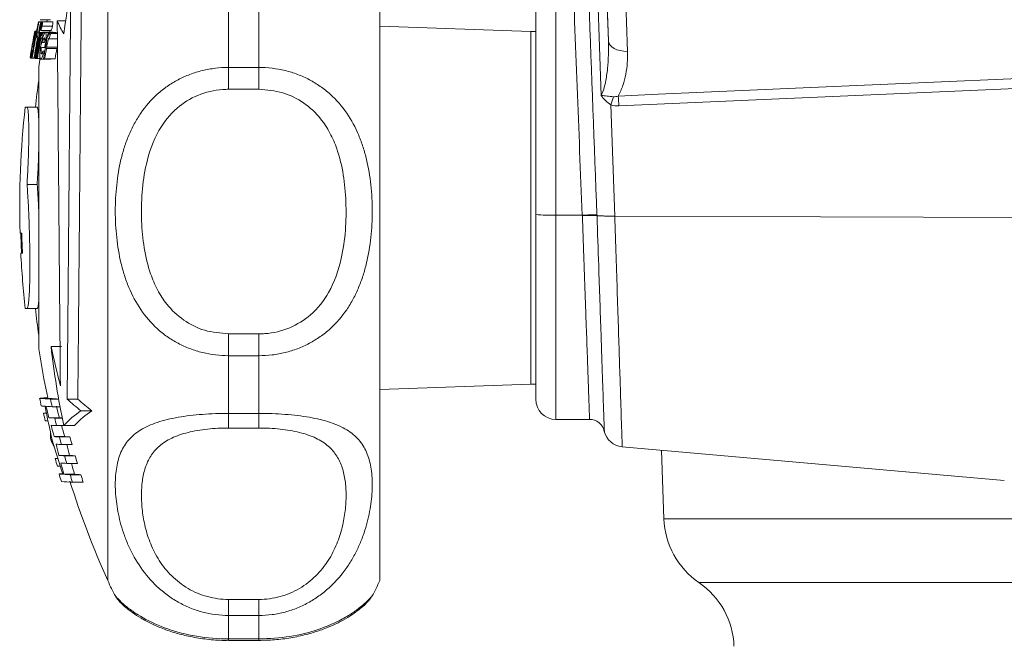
# Model space of a CAD drawing. Header units: millimetres. Extents: x 165 to 832, y 42 to 879.
# Tile 12 of 24: x 169 to 267, y 664 to 726. Entities that reach past the tile are written whole.
import ezdxf

# ---------------------------------------------------------------- set-up
doc = ezdxf.new("R2010")
doc.units = ezdxf.units.MM

msp = doc.modelspace()

# ---------------------------------------------------------------- linework, layer by layer
at = {"color": 7, "linetype": 'Continuous', "lineweight": 15}
for p, q in [((220.133, 706.572), (220.133, 774.435)), ((177.633, 706.912), (177.633, 744.235)), ((204.633, 706.912), (204.633, 744.235)), ((226.639, 718.374), (226.009, 736.392)), ((226.907, 736.312), (227.344, 723.799)), ((189.633, 726.937), (189.633, 721.167)), ((192.633, 721.167), (192.633, 726.937)), ((170.751, 725.697), (171.143, 725.697)), ((170.792, 725.691), (171.139, 725.691)), ((170.918, 725.906), (171.944, 725.906)), ((170.967, 725.672), (171.125, 725.672)), ((171.028, 725.667), (171.121, 725.667)), ((171.148, 725.703), (172.176, 725.703)), ((172.609, 725.784), (173.446, 725.784)), ((170.381, 724.754), (170.559, 724.754)), ((170.412, 724.779), (170.564, 724.779)), ((170.452, 724.726), (170.554, 724.726)), ((170.523, 724.667), (170.542, 724.667)), ((170.527, 724.803), (170.569, 724.803)), ((170.583, 724.659), (170.762, 724.659)), ((170.612, 724.656), (170.761, 724.656)), ((170.729, 724.643), (170.759, 724.643)), ((170.819, 724.635), (171.155, 724.635)), ((170.861, 724.631), (171.152, 724.631)), ((170.894, 724.629), (171.15, 724.629)), ((170.965, 724.623), (171.145, 724.623)), ((170.974, 724.85), (172, 724.85)), ((171.024, 724.619), (171.142, 724.619)), ((171.106, 725.271), (172.133, 725.271)), ((171.172, 724.654), (172.2, 724.654)), ((171.43, 724.639), (172.461, 724.639)), ((171.924, 724.613), (172.619, 724.613)), ((219.633, 724.735), (204.633, 725.259)), ((220.133, 724.735), (219.633, 724.735)), ((219.633, 724.735), (219.633, 689.735)), ((170.241, 723.745), (170.297, 723.745)), ((170.508, 724.117), (170.628, 724.117)), ((170.757, 724.093), (170.791, 724.093)), ((171.144, 723.657), (171.354, 723.657)), ((171.194, 724.589), (171.372, 724.589)), ((171.236, 723.964), (171.373, 723.964)), ((171.717, 724.578), (171.884, 724.578)), ((171.813, 724.573), (171.879, 724.573)), ((171.819, 724.018), (172.624, 724.018)), ((171.96, 724.548), (172.62, 724.548)), ((170.138, 722.878), (170.21, 722.878)), ((170.238, 723.234), (170.273, 723.234)), ((170.26, 723.352), (170.295, 723.352)), ((170.838, 723.216), (170.968, 723.216)), ((171.184, 722.79), (171.38, 722.79)), ((171.366, 723.146), (171.444, 723.146)), ((171.388, 723.265), (171.466, 723.265)), ((171.54, 723.051), (172.573, 723.051)), ((171.562, 723.175), (172.596, 723.175)), ((169.974, 722.079), (170.338, 722.079)), ((170.119, 722.102), (170.297, 722.102)), ((170.121, 722.623), (170.166, 722.623)), ((170.354, 722.077), (170.43, 722.077)), ((170.499, 722.066), (170.558, 722.066)), ((170.636, 722.056), (170.914, 722.056)), ((170.95, 721.991), (171.975, 721.991)), ((171.227, 722.535), (171.335, 722.535)), ((171.359, 722.015), (172.39, 722.015)), ((170.772, 721.235), (170.772, 693.235)), ((189.633, 721.167), (189.633, 719)), ((189.633, 721.167), (192.633, 721.167)), ((192.633, 721.167), (192.633, 719)), ((192.633, 719), (189.633, 719)), ((169.599, 717.235), (169.432, 717.235)), ((169.599, 717.235), (170.607, 717.235)), ((227.598, 717.455), (227.984, 706.409)), ((169.609, 709.542), (170.617, 709.542)), ((177.633, 670.235), (177.633, 706.912)), ((204.633, 670.235), (204.633, 706.912)), ((220.133, 688.235), (220.133, 706.572)), ((224.758, 706.502), (222.133, 706.502)), ((224.76, 706.456), (224.758, 706.502)), ((227.984, 706.409), (227.987, 706.409)), ((227.987, 706.409), (309.553, 706.16)), ((168.915, 704.735), (169.081, 704.735)), ((169.158, 702.735), (168.992, 702.735)), ((169.432, 697.235), (169.599, 697.235)), ((169.599, 697.235), (170.607, 697.235)), ((189.633, 694.726), (189.633, 692.558)), ((189.633, 694.726), (192.633, 694.726)), ((192.633, 694.726), (192.633, 692.558)), ((172, 693.486), (173.038, 693.486)), ((189.633, 692.558), (189.633, 686.83)), ((192.633, 692.558), (189.633, 692.558)), ((192.633, 686.83), (192.633, 692.558)), ((204.633, 689.211), (219.633, 689.735)), ((219.633, 689.735), (220.133, 689.735)), ((170.858, 688.327), (171.883, 688.327)), ((170.908, 688.34), (171.682, 688.34)), ((171.936, 688.248), (172.753, 688.248)), ((172.101, 687.498), (172.888, 687.498)), ((173.596, 688.256), (174.654, 688.256)), ((171.241, 686.84), (171.538, 686.84)), ((174.968, 687.095), (176.043, 687.095)), ((189.633, 686.83), (192.633, 686.83)), ((189.633, 686.83), (189.633, 685.383)), ((192.633, 686.83), (192.633, 685.383)), ((171.418, 686.09), (171.692, 686.09)), ((171.786, 686.407), (172.822, 686.407)), ((172.36, 686.373), (173.104, 686.373)), ((172.542, 685.623), (173.587, 685.623)), ((173.254, 685.634), (174.308, 685.634)), ((222.133, 686.235), (225.479, 686.235)), ((172.316, 684.527), (173.358, 684.527)), ((192.633, 685.383), (189.633, 685.383)), ((171.959, 684.223), (172.106, 684.223)), ((172.827, 684.498), (173.875, 684.498)), ((173.026, 683.748), (174.076, 683.748)), ((172.782, 682.655), (173.83, 682.655)), ((173.337, 682.623), (174.391, 682.623)), ((228.715, 683.509), (266.667, 680.189)), ((232.629, 683.166), (232.867, 676.362)), ((172.404, 682.34), (172.672, 682.34)), ((172.622, 681.59), (172.912, 681.59)), ((173.553, 681.874), (174.61, 681.874)), ((172.788, 680.827), (173.163, 680.827)), ((173.267, 680.785), (174.321, 680.785)), ((173.89, 680.749), (174.952, 680.749)), ((174.124, 679.999), (175.189, 679.999)), ((178.429, 668.676), (178.433, 668.669)), ((189.633, 668.368), (189.633, 666.777)), ((189.633, 668.368), (192.633, 668.368)), ((192.633, 668.368), (192.633, 666.777)), ((189.633, 666.777), (189.633, 664.446)), ((192.633, 666.777), (189.633, 666.777)), ((192.633, 664.446), (192.633, 666.777)), ((189.633, 664.446), (192.633, 664.446)), ((189.633, 664.298), (192.633, 664.298))]:
    msp.add_line(p, q, dxfattribs=at)
at = {"color": 8, "linetype": 'Continuous', "lineweight": 15}
for p, q in [((222.133, 763.76), (222.133, 706.502)), ((170.815, 723.091), (170.948, 723.091)), ((222.133, 706.502), (222.133, 686.235)), ((232.867, 676.362), (309.945, 676.362)), ((236.343, 670.04), (285.133, 670.04)), ((189.633, 664.446), (189.633, 664.298)), ((192.633, 664.446), (192.633, 664.298))]:
    msp.add_line(p, q, dxfattribs=at)
at = {"color": 7, "linetype": 'Continuous', "lineweight": 15, "flags": 128}
for points in [[(228.748, 736.85), (228.833, 734.414), (229.241, 722.753)], [(227.344, 723.799), (227.124, 730.095), (226.907, 736.312)], [(171.634, 725.906), (171.622, 725.847), (171.59, 725.697)], [(171.887, 724.85), (171.869, 724.764), (171.844, 724.635)], [(229.241, 722.753), (228.87, 722.775), (228.516, 722.834), (228.192, 722.93), (227.907, 723.059), (227.673, 723.216), (227.497, 723.396), (227.386, 723.592), (227.344, 723.799)], [(228.315, 718.328), (232.295, 718.502), (248.214, 719.195), (278.768, 720.525), (279.136, 720.541), (309.322, 721.855)], [(309.395, 720.879), (279.209, 719.565), (228.387, 717.353)], [(169.059, 702.735), (168.988, 704.549), (168.982, 704.735)], [(170.772, 693.235), (171.289, 690.271), (171.669, 688.399)]]:
    msp.add_lwpolyline(points, dxfattribs=at)
at = {"color": 7, "linetype": 'Continuous', "lineweight": 15}
for centre, radius, start, end in [((255.901, 712.698), 83.487, 168.9982, 171.86621), ((259.639, 707.193), 90.794, 168.24065, 168.90508), ((259.753, 707.164), 90.87, 168.23575, 168.89965), ((171.161, 728.632), 2.963, 262.03376, 262.83925), ((259.913, 707.113), 90.861, 168.21353, 168.87752), ((259.638, 707.162), 90.521, 168.20432, 168.87083), ((171.844, 735.104), 9.472, 264.68738, 265.05855), ((183.701, 730.598), 12.091, 203.46452, 210.23463), ((249.114, 709.007), 80.29, 168.73745, 169.12316), ((258.772, 707.409), 90.079, 168.9241, 169.12806), ((259.676, 707.235), 91, 168.92565, 169.12397), ((170.379, 724.712), 0.00896, 139.27343, 172.5141), ((259.568, 707.208), 90.74, 168.90671, 169.25296), ((259.716, 707.142), 90.527, 168.86241, 170.50781), ((259.668, 707.145), 90.409, 168.8534, 170.50098), ((259.927, 707.128), 91.018, 168.8973, 169.2425), ((170.862, 726.944), 2.302, 261.52134, 261.99754), ((259.647, 707.145), 90.33, 168.84604, 170.4951), ((171.915, 735.456), 10.879, 262.96984, 263.12283), ((260.327, 707.038), 91.311, 168.88332, 169.22744), ((171.524, 732.839), 8.234, 264.4618, 264.66313), ((258.721, 707.336), 89.546, 168.86387, 169.21479), ((173.068, 750.749), 26.211, 265.07774, 265.16893), ((172.057, 739.137), 14.554, 265.41892, 265.69766), ((174.566, 774.643), 50.15, 265.9496, 266.02649), ((260.175, 707.038), 90.802, 168.83894, 169.04132), ((259.684, 707.184), 90.84, 169.25097, 170.54459), ((259.657, 707.183), 90.772, 169.24576, 170.54037), ((170.419, 724.444), 0.722, 255.69703, 260.15594), ((259.645, 707.166), 90.588, 169.22508, 170.52241), ((259.708, 707.15), 90.592, 169.21854, 170.51584), ((170.769, 726.474), 2.371, 261.51897, 261.9807), ((171.638, 733.488), 9.439, 262.95114, 263.12728), ((171.387, 731.944), 7.876, 264.45173, 264.662), ((172.874, 749.128), 25.124, 265.06973, 265.16475), ((249.389, 705.17), 80.57, 166.05323, 166.44156), ((173.082, 756.206), 32.607, 266.59337, 266.96034), ((259.735, 707.088), 89.739, 168.7611, 170.42144), ((173.647, 763.05), 38.52, 267.12806, 267.27143), ((256.158, 707.787), 85.999, 168.74417, 168.95794), ((249.637, 703.573), 80.459, 164.88861, 165.27952), ((259.365, 707.287), 90.684, 169.89957, 170.56345), ((260.546, 707.082), 91.883, 169.82396, 169.90302), ((187.279, 721.605), 17.188, 175.75273, 176.60422), ((170.371, 724.138), 0.914, 255.95446, 261.62928), ((286.936, 702.165), 118.585, 169.70762, 169.76578), ((259.515, 707.162), 90.119, 169.81922, 170.48744), ((268.2, 705.809), 98.906, 169.86323, 169.93667), ((173.334, 761.755), 38.659, 266.60757, 267.08096), ((188.542, 725.554), 17.577, 189.04715, 189.88945), ((259.865, 707.06), 89.761, 169.73832, 170.40935), ((282.629, 702.578), 113.149, 169.46563, 169.52664), ((273.44, 704.903), 103.503, 169.83171, 169.9019), ((259.779, 707.075), 88.657, 169.61886, 170.29849), ((170.487, 725.007), 2.928, 261.97489, 262.78397), ((171.166, 731.4), 9.358, 264.64769, 265.02056), ((171.582, 736.389), 14.364, 265.3948, 265.67579), ((171.98, 741.791), 19.781, 265.87719, 266.10437), ((259.676, 707.235), 90, 170.45646, 171.05098), ((174.143, 780.045), 58.096, 267.14271, 267.25334), ((259.881, 707.235), 90, 171.93059, 173.62063), ((201.229, 726.106), 27.752, 341.83695, 343.5818), ((209.961, 716.475), 18.447, 2.72616, 5.76539), ((259.881, 707.235), 91, 173.69102, 181.57426), ((221.634, 720.89), 14.397, 264.01582, 271.98672), ((225.745, 689.445), 17.086, 88.42732, 93.31268), ((259.881, 707.235), 90.834, 181.57714, 182.83966), ((259.881, 707.235), 91, 182.83446, 186.30898), ((259.881, 707.235), 90, 186.37937, 188.06941), ((256.574, 702.971), 85.105, 186.39889, 191.75453), ((255.363, 711.054), 85.194, 191.89993, 194.60487), ((172.606, 704.869), 16.634, 263.97072, 267.69409), ((259.942, 707.241), 91.069, 191.98717, 192.46996), ((172.501, 672.828), 15.594, 93.05919, 95.86522), ((171.95, 695.347), 7.825, 263.18343, 265.97372), ((253.665, 703.303), 83.761, 190.84677, 193.20175), ((173.688, 719.621), 32.162, 266.08128, 267.17112), ((254.518, 708.707), 85.685, 194.30571, 195.0852), ((173.474, 703.321), 15.079, 263.94385, 267.24985), ((259.969, 707.168), 90.042, 192.12936, 192.61793), ((254.601, 708.713), 84.767, 194.46825, 195.25679), ((189.557, 705.727), 23.664, 227.58651, 231.93891), ((190.615, 705.945), 23.826, 227.94007, 232.29482), ((222.133, 688.235), 2, 180, 270), ((172.131, 679.058), 7.832, 94.38341, 96.51999), ((259.766, 707.314), 90.861, 193.02254, 193.50843), ((180.563, 678.798), 10.007, 123.99096, 136.91538), ((181.633, 678.696), 10.088, 123.64258, 136.55623), ((174.005, 719.648), 33.315, 266.18113, 267.17073), ((174.224, 719.654), 34.072, 266.24441, 267.1702), ((254.488, 708.697), 85.653, 195.60584, 196.39052), ((259.936, 707.168), 90.01, 193.35752, 193.8487), ((174.806, 716.234), 29.893, 266.19398, 266.72942), ((254.597, 708.711), 84.763, 195.7838, 196.57745), ((225.479, 684.735), 1.5, 12.63798, 90.04061), ((185.343, 685.016), 13.407, 180.21559, 183.39371), ((174.595, 720.244), 35.789, 266.34789, 267.1679), ((175.665, 721.112), 36.657, 266.39159, 267.20188), ((228.894, 685.501), 2, 192.64824, 264.81209), ((187.029, 691.396), 16.69, 205.45511, 208.08992), ((254.679, 708.137), 85.969, 196.18502, 198.54738), ((174.778, 719.294), 35.589, 266.35033, 267.17682), ((253.741, 702.653), 83.392, 193.08176, 193.87472), ((259.357, 707.02), 89.413, 194.58891, 195.08608), ((253.673, 702.619), 82.301, 193.2344, 194.0384), ((259.138, 706.961), 88.172, 194.75899, 195.26356), ((175.035, 717.289), 34.707, 266.27853, 267.19566), ((260.062, 707.217), 90.145, 195.83198, 196.32807), ((176.11, 718.136), 35.554, 266.32347, 267.22971), ((259.938, 707.182), 89.002, 196.01756, 196.52051), ((173.268, 674.715), 7.673, 94.51605, 96.46509), ((259.248, 707.169), 90.323, 195.95552, 196.45093), ((175.217, 716.003), 34.17, 266.23046, 267.20852), ((253.882, 702.688), 83.538, 194.40448, 195.20068), ((253.732, 702.629), 82.361, 194.57253, 195.38076), ((173.734, 688.899), 8.127, 263.316, 266.05715), ((259.645, 707.174), 90.765, 196.87463, 197.37002), ((175.493, 713.908), 33.198, 266.15571, 267.23333), ((259.965, 707.196), 90.046, 197.08009, 197.57999), ((176.567, 714.611), 33.901, 266.20087, 267.26925), ((259.193, 706.952), 88.222, 197.27877, 197.78958), ((174.81, 697.452), 17.467, 264.11726, 267.75213), ((259.676, 707.235), 90, 197.55418, 204.27465), ((240.862, 676.642), 8, 182, 235.60821), ((189.633, 675.235), 13, 202.61986, 210.34911), ((192.633, 675.235), 13, 329.74423, 337.38014), ((231.825, 663.438), 8, 2, 55.60821)]:
    msp.add_arc(centre, radius, start, end, dxfattribs=at)
msp.add_ellipse((227.255, 732.467), major_axis=(-3.817, 109.356), ratio=0.031986, start_param=1.572014, end_param=1.809411, dxfattribs=at)
at = {"color": 8, "linetype": 'Continuous', "lineweight": 15}
msp.add_ellipse((227.255, 732.415), major_axis=(-3.815, 109.256), ratio=0.018294, start_param=1.613285, end_param=1.809411, dxfattribs=at)
at = {"color": 7, "linetype": 'Continuous', "lineweight": 15}
for points, knots in [([(173.596, 688.256), (173.609, 689.659), (173.622, 691.153), (173.643, 693.525), (173.65, 694.337), (173.661, 695.589), (173.664, 696.012), (173.672, 696.87), (173.676, 697.304), (173.695, 699.481), (173.71, 701.259), (173.734, 703.978), (173.742, 704.894), (173.754, 706.28), (173.758, 706.746), (173.766, 707.674), (173.77, 708.137), (173.79, 710.444), (173.806, 712.268), (173.83, 714.973), (173.838, 715.87), (173.853, 717.65), (173.861, 718.52), (173.883, 721.075), (173.897, 722.703), (173.917, 725.03), (173.924, 725.79), (173.937, 727.252), (173.943, 727.955), (173.949, 728.63)], [0, 0, 0, 0, 0.125, 0.125, 0.1875, 0.1875, 0.21875, 0.21875, 0.25, 0.25, 0.375, 0.375, 0.4375, 0.4375, 0.46875, 0.46875, 0.5, 0.5, 0.625, 0.625, 0.6875, 0.6875, 0.75, 0.75, 0.875, 0.875, 0.9375, 0.9375, 1, 1, 1, 1]), ([(175.011, 728.63), (174.999, 727.279), (174.986, 725.831), (174.966, 723.519), (174.959, 722.725), (174.948, 721.499), (174.945, 721.084), (174.937, 720.242), (174.933, 719.815), (174.915, 717.673), (174.899, 715.916), (174.875, 713.217), (174.867, 712.307), (174.855, 710.926), (174.851, 710.461), (174.843, 709.535), (174.839, 709.073), (174.818, 706.766), (174.802, 704.934), (174.778, 702.209), (174.77, 701.303), (174.754, 699.502), (174.746, 698.619), (174.723, 696.024), (174.708, 694.362), (174.687, 691.975), (174.68, 691.194), (174.667, 689.685), (174.66, 688.958), (174.654, 688.256)], [0, 0, 0, 0, 0.125, 0.125, 0.1875, 0.1875, 0.21875, 0.21875, 0.25, 0.25, 0.375, 0.375, 0.4375, 0.4375, 0.46875, 0.46875, 0.5, 0.5, 0.625, 0.625, 0.6875, 0.6875, 0.75, 0.75, 0.875, 0.875, 0.9375, 0.9375, 1, 1, 1, 1]), ([(171.148, 725.703), (171.145, 725.702), (171.141, 725.7), (171.133, 725.691), (171.129, 725.683), (171.113, 725.65), (171.102, 725.618), (171.077, 725.54), (171.065, 725.494), (171.04, 725.395), (171.028, 725.341), (171.017, 725.287)], [0, 0, 0, 0, 0.125, 0.125, 0.25, 0.25, 0.5, 0.5, 0.75, 0.75, 1, 1, 1, 1]), ([(171.106, 725.271), (171.116, 725.325), (171.127, 725.378), (171.143, 725.481), (171.15, 725.528), (171.158, 725.61), (171.16, 725.644), (171.159, 725.679), (171.157, 725.689), (171.153, 725.7), (171.151, 725.701), (171.148, 725.703)], [0, 0, 0, 0, 0.25, 0.25, 0.5, 0.5, 0.75, 0.75, 0.875, 0.875, 1, 1, 1, 1]), ([(172.176, 725.703), (172.179, 725.701), (172.182, 725.7), (172.186, 725.689), (172.187, 725.68), (172.188, 725.644), (172.186, 725.61), (172.178, 725.529), (172.172, 725.481), (172.155, 725.38), (172.144, 725.325), (172.133, 725.271)], [0, 0, 0, 0, 0.125, 0.125, 0.25, 0.25, 0.5, 0.5, 0.75, 0.75, 1, 1, 1, 1]), ([(172.609, 725.784), (172.619, 724.668), (172.638, 722.437), (172.672, 718.497), (172.708, 714.249), (172.747, 709.775), (172.786, 705.208), (172.825, 700.674), (172.863, 696.316), (172.895, 692.576), (172.914, 690.465), (172.922, 689.572)], [0, 0, 0, 0, 0.11449, 0.22898, 0.343474, 0.457968, 0.572464, 0.68696, 0.801457, 0.915954, 1, 1, 1, 1]), ([(170.452, 724.726), (170.443, 724.714), (170.426, 724.69), (170.364, 724.443), (170.29, 724.1), (170.218, 723.735), (170.174, 723.493), (170.157, 723.4)], [0, 0, 0, 0, 0.22438, 0.450564, 0.650387, 0.864811, 1, 1, 1, 1]), ([(170.26, 723.352), (170.296, 723.557), (170.357, 723.9), (170.421, 724.315), (170.455, 724.579), (170.463, 724.709), (170.455, 724.721), (170.452, 724.726)], [0, 0, 0, 0, 0.284878, 0.478536, 0.672068, 0.862557, 1, 1, 1, 1]), ([(170.381, 724.754), (170.38, 724.752), (170.378, 724.747), (170.372, 724.714), (170.366, 724.69), (170.354, 724.626), (170.346, 724.587), (170.329, 724.499), (170.319, 724.449), (170.31, 724.399)], [0, 0, 0, 0, 0.25, 0.25, 0.5, 0.5, 0.75, 0.75, 1, 1, 1, 1]), ([(170.37, 724.688), (170.372, 724.697), (170.375, 724.715), (170.38, 724.745), (170.38, 724.75), (170.381, 724.754)], [0, 0, 0, 0, 0.250818, 0.502006, 1, 1, 1, 1]), ([(170.502, 724.754), (170.504, 724.76), (170.517, 724.801), (170.522, 724.802), (170.527, 724.803)], [0, 0, 0, 0, 0.148063, 1, 1, 1, 1]), ([(171.017, 725.287), (171.004, 725.22), (170.982, 725.104), (170.965, 724.965), (170.96, 724.878), (170.967, 724.854), (170.973, 724.851), (170.974, 724.85)], [0, 0, 0, 0, 0.305425, 0.528938, 0.753016, 0.950589, 1, 1, 1, 1]), ([(170.974, 724.85), (170.982, 724.856), (170.996, 724.867), (171.028, 724.96), (171.062, 725.075), (171.088, 725.188), (171.102, 725.254), (171.106, 725.271)], [0, 0, 0, 0, 0.250923, 0.470177, 0.68929, 0.922458, 1, 1, 1, 1]), ([(171.43, 724.639), (171.402, 724.626), (171.347, 724.601), (171.237, 724.344), (171.128, 723.989), (171.042, 723.626), (170.998, 723.394), (170.983, 723.312)], [0, 0, 0, 0, 0.229415, 0.460564, 0.666934, 0.883132, 1, 1, 1, 1]), ([(171.172, 724.654), (171.159, 724.645), (171.134, 724.627), (171.081, 724.489), (171.047, 724.363), (171.029, 724.299)], [0, 0, 0, 0, 0.36004, 0.677587, 1, 1, 1, 1]), ([(171.194, 724.589), (171.193, 724.598), (171.191, 724.616), (171.185, 724.645), (171.177, 724.651), (171.172, 724.654)], [0, 0, 0, 0, 0.250168, 0.50065, 1, 1, 1, 1]), ([(171.388, 723.265), (171.423, 723.47), (171.481, 723.81), (171.515, 724.222), (171.513, 724.482), (171.481, 724.619), (171.446, 724.632), (171.43, 724.639)], [0, 0, 0, 0, 0.285176, 0.473524, 0.661701, 0.84765, 1, 1, 1, 1]), ([(171.924, 724.613), (171.913, 724.612), (171.9, 724.606), (171.873, 724.574), (171.858, 724.549), (171.828, 724.486), (171.812, 724.447), (171.781, 724.359), (171.766, 724.309), (171.751, 724.259)], [0, 0, 0, 0, 0.25, 0.25, 0.5, 0.5, 0.75, 0.75, 1, 1, 1, 1]), ([(171.96, 724.548), (171.956, 724.566), (171.951, 724.584), (171.94, 724.607), (171.932, 724.611), (171.924, 724.613)], [0, 0, 0, 0, 0.5, 0.5, 1, 1, 1, 1]), ([(172.133, 725.271), (172.119, 725.205), (172.092, 725.081), (172.05, 724.944), (172.018, 724.86), (172.006, 724.853), (172, 724.85)], [0, 0, 0, 0, 0.302978, 0.570796, 0.805861, 1, 1, 1, 1]), ([(172.2, 724.654), (172.203, 724.653), (172.208, 724.651), (172.212, 724.643), (172.214, 724.639)], [0, 0, 0, 0, 0.555986, 1, 1, 1, 1]), ([(170.108, 723.316), (170.14, 723.491), (170.172, 723.667), (170.212, 723.881), (170.22, 723.923), (170.235, 724.006), (170.243, 724.045), (170.257, 724.119), (170.263, 724.153), (170.27, 724.19), (170.272, 724.2), (170.275, 724.214), (170.276, 724.216), (170.276, 724.216)], [0, 0, 0, 0, 0.5, 0.5, 0.625, 0.625, 0.75, 0.75, 0.875, 0.875, 0.9375, 0.9375, 1, 1, 1, 1]), ([(170.241, 723.745), (170.252, 723.802), (170.264, 723.859), (170.281, 723.938), (170.286, 723.964), (170.297, 724.011), (170.301, 724.031), (170.306, 724.051)], [0, 0, 0, 0, 0.5, 0.5, 0.75, 0.75, 1, 1, 1, 1]), ([(170.276, 724.216), (170.276, 724.215), (170.276, 724.214), (170.275, 724.211), (170.275, 724.207), (170.274, 724.202), (170.273, 724.197), (170.271, 724.186), (170.269, 724.172), (170.266, 724.158)], [0, 0, 0, 0, 0.0000481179, 0.0000481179, 0.0000481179, 0.0000963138, 0.0000963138, 0.0000963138, 0.000191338, 0.000191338, 0.000191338, 0.000191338]), ([(170.35, 724.187), (170.352, 724.179), (170.357, 724.162), (170.341, 724.024), (170.319, 723.871), (170.302, 723.772), (170.296, 723.733)], [0, 0, 0, 0, 0.312959, 0.629624, 0.853017, 1, 1, 1, 1]), ([(170.306, 724.051), (170.311, 724.073), (170.327, 724.136), (170.342, 724.183), (170.348, 724.186), (170.35, 724.187)], [0, 0, 0, 0, 0.250896, 0.730615, 1, 1, 1, 1]), ([(170.838, 723.216), (170.866, 723.368), (170.909, 723.603), (170.968, 723.878), (171.005, 724.013), (171.027, 724.083), (171.043, 724.114), (171.049, 724.116), (171.051, 724.117)], [0, 0, 0, 0, 0.432922, 0.668048, 0.787783, 0.883311, 0.953774, 1, 1, 1, 1]), ([(171.051, 724.117), (171.053, 724.116), (171.057, 724.113), (171.061, 724.093), (171.063, 724.072), (171.064, 724.058)], [0, 0, 0, 0, 0.251092, 0.502754, 1, 1, 1, 1]), ([(171.144, 723.657), (171.159, 723.715), (171.174, 723.772), (171.198, 723.851), (171.205, 723.876), (171.221, 723.923), (171.229, 723.943), (171.236, 723.964)], [0, 0, 0, 0, 0.5, 0.5, 0.75, 0.75, 1, 1, 1, 1]), ([(171.236, 723.964), (171.254, 724.004), (171.282, 724.063), (171.313, 724.097), (171.326, 724.099), (171.332, 724.1)], [0, 0, 0, 0, 0.497766, 0.745957, 1, 1, 1, 1]), ([(171.332, 724.1), (171.345, 724.091), (171.368, 724.076), (171.378, 723.948), (171.372, 723.798), (171.358, 723.686), (171.353, 723.645)], [0, 0, 0, 0, 0.315201, 0.581112, 0.847538, 1, 1, 1, 1]), ([(171.562, 723.175), (171.595, 723.352), (171.629, 723.53), (171.677, 723.745), (171.687, 723.787), (171.708, 723.869), (171.719, 723.908), (171.742, 723.98), (171.753, 724.014), (171.771, 724.05), (171.776, 724.06), (171.787, 724.073), (171.791, 724.075), (171.796, 724.076)], [0, 0, 0, 0, 0.5, 0.5, 0.625, 0.625, 0.75, 0.75, 0.875, 0.875, 0.9375, 0.9375, 1, 1, 1, 1]), ([(171.796, 724.076), (171.798, 724.075), (171.804, 724.072), (171.81, 724.058), (171.815, 724.039), (171.817, 724.025), (171.819, 724.018)], [0, 0, 0, 0, 0.249842, 0.50026, 0.749595, 1, 1, 1, 1]), ([(226.639, 718.374), (226.736, 718.584), (226.815, 718.802), (226.949, 719.241), (227.004, 719.463), (227.148, 720.136), (227.215, 720.592), (227.356, 721.961), (227.376, 722.878), (227.344, 723.799)], [0, 0, 0, 0, 0.125, 0.125, 0.25, 0.25, 0.5, 0.5, 1, 1, 1, 1]), ([(170.157, 723.4), (170.128, 723.236), (170.074, 722.933), (170.013, 722.54), (169.975, 722.254), (169.963, 722.101), (169.97, 722.085), (169.974, 722.079)], [0, 0, 0, 0, 0.23583, 0.436218, 0.636308, 0.840733, 1, 1, 1, 1]), ([(170.065, 722.617), (170.063, 722.628), (170.058, 722.646), (170.075, 722.788), (170.103, 722.975), (170.13, 723.142), (170.147, 723.241), (170.149, 723.252)], [0, 0, 0, 0, 0.2979, 0.503357, 0.708505, 0.968216, 1, 1, 1, 1]), ([(170.138, 722.878), (170.129, 722.839), (170.107, 722.74), (170.079, 722.634), (170.07, 722.623), (170.065, 722.617)], [0, 0, 0, 0, 0.250233, 0.647346, 1, 1, 1, 1]), ([(170.983, 723.312), (170.967, 723.226), (170.952, 723.139), (170.926, 722.969), (170.914, 722.885), (170.894, 722.721), (170.886, 722.643), (170.875, 722.497), (170.871, 722.428), (170.866, 722.241), (170.872, 722.142), (170.893, 722.05), (170.902, 722.028), (170.924, 721.998), (170.936, 721.994), (170.95, 721.991)], [0, 0, 0, 0, 0.125, 0.125, 0.25, 0.25, 0.375, 0.375, 0.5, 0.5, 0.75, 0.75, 0.875, 0.875, 1, 1, 1, 1]), ([(171.043, 722.529), (171.03, 722.532), (171.018, 722.542), (171.003, 722.599), (170.999, 722.643), (171, 722.762), (171.005, 722.834), (171.021, 722.992), (171.033, 723.078), (171.047, 723.164)], [0, 0, 0, 0, 0.25, 0.25, 0.5, 0.5, 0.75, 0.75, 1, 1, 1, 1]), ([(171.184, 722.79), (171.171, 722.75), (171.157, 722.712), (171.132, 722.647), (171.119, 722.619), (171.094, 722.573), (171.083, 722.556), (171.061, 722.534), (171.052, 722.53), (171.043, 722.529)], [0, 0, 0, 0, 0.25, 0.25, 0.5, 0.5, 0.75, 0.75, 1, 1, 1, 1]), ([(229.241, 722.753), (229.268, 721.99), (229.217, 721.236), (229.004, 720.121), (228.909, 719.752), (228.66, 719.023), (228.507, 718.668), (228.315, 718.328)], [0, 0, 0, 0, 0.5, 0.5, 0.75, 0.75, 1, 1, 1, 1]), ([(169.974, 722.079), (169.985, 722.092), (170.003, 722.116), (170.062, 722.351), (170.103, 722.538), (170.121, 722.623)], [0, 0, 0, 0, 0.445612, 0.750791, 1, 1, 1, 1]), ([(170.95, 721.991), (170.967, 721.991), (170.985, 721.998), (171.026, 722.036), (171.049, 722.068), (171.097, 722.159), (171.122, 722.219), (171.174, 722.363), (171.2, 722.446), (171.227, 722.535)], [0, 0, 0, 0, 0.25, 0.25, 0.5, 0.5, 0.75, 0.75, 1, 1, 1, 1]), ([(189.633, 692.558), (188.748, 692.558), (187.882, 692.663), (186.612, 692.974), (186.193, 693.104), (185.387, 693.41), (184.997, 693.587), (184.244, 693.986), (183.878, 694.21), (183.184, 694.698), (182.856, 694.961), (181.925, 695.806), (181.372, 696.449), (180.437, 697.824), (180.046, 698.559), (179.557, 699.73), (179.411, 700.132), (179.152, 700.94), (179.04, 701.349), (178.745, 702.588), (178.606, 703.432), (178.467, 704.721), (178.432, 705.155), (178.386, 706.031), (178.375, 706.471), (178.375, 707.778), (178.42, 708.64), (178.604, 710.347), (178.742, 711.191), (179.041, 712.443), (179.156, 712.856), (179.415, 713.661), (179.56, 714.055), (179.883, 714.826), (180.062, 715.202), (180.458, 715.936), (180.677, 716.295), (181.384, 717.324), (181.925, 717.948), (182.857, 718.787), (183.19, 719.051), (183.881, 719.532), (184.242, 719.751), (184.994, 720.146), (185.387, 720.323), (186.198, 720.628), (186.611, 720.755), (187.451, 720.959), (187.878, 721.036), (188.748, 721.14), (189.191, 721.167), (189.633, 721.167)], [0, 0, 0, 0, 0.0625, 0.0625, 0.09375, 0.09375, 0.125, 0.125, 0.15625, 0.15625, 0.1875, 0.1875, 0.25, 0.25, 0.3125, 0.3125, 0.34375, 0.34375, 0.375, 0.375, 0.4375, 0.4375, 0.46875, 0.46875, 0.5, 0.5, 0.5625, 0.5625, 0.625, 0.625, 0.65625, 0.65625, 0.6875, 0.6875, 0.71875, 0.71875, 0.75, 0.75, 0.8125, 0.8125, 0.84375, 0.84375, 0.875, 0.875, 0.90625, 0.90625, 0.9375, 0.9375, 0.96875, 0.96875, 1, 1, 1, 1]), ([(192.633, 721.167), (193.519, 721.167), (194.385, 721.063), (195.655, 720.755), (196.074, 720.626), (196.88, 720.323), (197.27, 720.148), (198.023, 719.752), (198.389, 719.53), (199.083, 719.046), (199.411, 718.786), (200.342, 717.948), (200.894, 717.309), (201.83, 715.944), (202.221, 715.213), (202.71, 714.049), (202.856, 713.649), (203.114, 712.844), (203.227, 712.437), (203.522, 711.203), (203.661, 710.362), (203.8, 709.075), (203.835, 708.641), (203.881, 707.766), (203.892, 707.327), (203.892, 706.02), (203.847, 705.157), (203.663, 703.447), (203.524, 702.6), (203.226, 701.343), (203.111, 700.928), (202.852, 700.119), (202.707, 699.723), (202.383, 698.949), (202.205, 698.571), (201.809, 697.832), (201.59, 697.47), (200.883, 696.434), (200.342, 695.805), (199.41, 694.96), (199.077, 694.693), (198.386, 694.208), (198.025, 693.987), (197.273, 693.588), (196.88, 693.41), (196.069, 693.102), (195.656, 692.974), (194.816, 692.768), (194.389, 692.69), (193.519, 692.585), (193.076, 692.558), (192.633, 692.558)], [0, 0, 0, 0, 0.0625, 0.0625, 0.09375, 0.09375, 0.125, 0.125, 0.15625, 0.15625, 0.1875, 0.1875, 0.25, 0.25, 0.3125, 0.3125, 0.34375, 0.34375, 0.375, 0.375, 0.4375, 0.4375, 0.46875, 0.46875, 0.5, 0.5, 0.5625, 0.5625, 0.625, 0.625, 0.65625, 0.65625, 0.6875, 0.6875, 0.71875, 0.71875, 0.75, 0.75, 0.8125, 0.8125, 0.84375, 0.84375, 0.875, 0.875, 0.90625, 0.90625, 0.9375, 0.9375, 0.96875, 0.96875, 1, 1, 1, 1]), ([(189.633, 719), (189.436, 718.996), (188.389, 718.972), (186.535, 718.524), (184.29, 717.139), (182.44, 714.803), (181.419, 711.855), (180.983, 708.784), (180.941, 705.982), (181.187, 703.25), (181.732, 700.947), (182.526, 699.078), (183.559, 697.466), (185.101, 696.014), (187.233, 694.935), (188.828, 694.796), (189.633, 694.726)], [0, 0, 0, 0, 0.0175052, 0.0926171, 0.1656141, 0.2525455, 0.3600894, 0.4439199, 0.527841, 0.6071762, 0.6863526, 0.7383445, 0.7902514, 0.8595598, 0.9290301, 1, 1, 1, 1]), ([(192.633, 694.726), (192.831, 694.731), (193.878, 694.755), (195.732, 695.206), (197.977, 696.601), (199.827, 698.95), (200.847, 701.91), (201.284, 704.987), (201.326, 707.79), (201.08, 710.518), (200.535, 712.815), (199.741, 714.676), (198.708, 716.279), (197.166, 717.722), (195.034, 718.794), (193.439, 718.931), (192.633, 719)], [0, 0, 0, 0, 0.017505, 0.092617, 0.165614, 0.252546, 0.360089, 0.44392, 0.527842, 0.607177, 0.686353, 0.738344, 0.790251, 0.859559, 0.92903, 1, 1, 1, 1]), ([(227.85, 718.262), (227.629, 718.286), (227.421, 718.311), (227.019, 718.354), (226.824, 718.372), (226.639, 718.374)], [0, 0, 0, 0, 0.5, 0.5, 1, 1, 1, 1]), ([(227.598, 717.455), (227.41, 717.584), (227.236, 717.726), (226.914, 718.034), (226.767, 718.2), (226.639, 718.374)], [0, 0, 0, 0, 0.5, 0.5, 1, 1, 1, 1]), ([(227.85, 718.262), (227.93, 718.252), (228.009, 718.258), (228.164, 718.283), (228.24, 718.303), (228.315, 718.328)], [0, 0, 0, 0, 0.5, 0.5, 1, 1, 1, 1]), ([(169.609, 709.542), (169.646, 710.208), (169.721, 711.538), (169.78, 713.551), (169.792, 715.291), (169.751, 716.569), (169.679, 717.164), (169.619, 717.217), (169.599, 717.235)], [0, 0, 0, 0, 0.181569, 0.363169, 0.544435, 0.725457, 0.906568, 1, 1, 1, 1]), ([(170.607, 717.235), (170.647, 717.179), (170.721, 717.073), (170.755, 716.366), (170.772, 716.035)], [0, 0, 0, 0, 0.5309086, 1, 1, 1, 1]), ([(170.772, 713.247), (170.768, 713.022), (170.754, 712.185), (170.695, 710.862), (170.637, 709.877), (170.617, 709.542)], [0, 0, 0, 0, 0.1958852, 0.7264365, 1, 1, 1, 1]), ([(169.599, 697.235), (169.643, 697.235), (169.682, 697.335), (169.736, 697.631), (169.753, 697.756), (169.785, 698.047), (169.799, 698.214), (169.825, 698.593), (169.837, 698.806), (169.857, 699.268), (169.865, 699.516), (169.879, 700.046), (169.884, 700.327), (169.892, 700.923), (169.893, 701.235), (169.894, 701.874), (169.893, 702.203), (169.886, 702.881), (169.882, 703.231), (169.869, 703.932), (169.861, 704.283), (169.842, 704.988), (169.831, 705.344), (169.793, 706.405), (169.763, 707.084), (169.709, 708.06), (169.691, 708.377), (169.651, 708.981), (169.63, 709.268), (169.609, 709.542)], [0, 0, 0, 0, 0.125, 0.125, 0.1875, 0.1875, 0.25, 0.25, 0.3125, 0.3125, 0.375, 0.375, 0.4375, 0.4375, 0.5, 0.5, 0.5625, 0.5625, 0.625, 0.625, 0.6875, 0.6875, 0.75, 0.75, 0.875, 0.875, 0.9375, 0.9375, 1, 1, 1, 1]), ([(170.617, 709.542), (170.669, 708.86), (170.73, 708.071), (170.767, 707.109), (170.772, 706.979)], [0, 0, 0, 0, 0.864673, 1, 1, 1, 1]), ([(224.76, 706.456), (224.799, 706.458), (224.88, 706.461), (225.008, 706.465), (225.147, 706.469), (225.295, 706.473), (225.449, 706.476), (225.606, 706.478), (225.76, 706.479), (225.906, 706.478), (226.037, 706.475), (226.148, 706.47), (226.193, 706.465), (226.217, 706.462)], [0, 0, 0, 0, 0.057888, 0.122386, 0.193492, 0.271206, 0.355523, 0.446444, 0.543965, 0.648084, 0.758798, 0.876104, 1, 1, 1, 1]), ([(226.217, 706.462), (226.229, 706.46), (226.255, 706.457), (226.306, 706.452), (226.365, 706.447), (226.433, 706.443), (226.51, 706.439), (226.594, 706.435), (226.706, 706.43), (226.854, 706.425), (227.046, 706.42), (227.258, 706.416), (227.487, 706.412), (227.731, 706.41), (227.899, 706.409), (227.984, 706.409)], [0, 0, 0, 0, 0.0594627, 0.1183634, 0.1767026, 0.234481, 0.2916992, 0.3483577, 0.4044572, 0.4996969, 0.5965398, 0.6949889, 0.7950469, 0.8967164, 1, 1, 1, 1]), ([(226.217, 706.462), (226.273, 704.793), (226.371, 701.898), (226.504, 697.966), (226.615, 694.709), (226.714, 691.779), (226.796, 689.36), (226.861, 687.453), (226.909, 686.079), (226.931, 685.292), (226.953, 684.974), (226.942, 685.063), (226.942, 685.063)], [0, 0, 0, 0, 0.147342, 0.255672, 0.367148, 0.475524, 0.587055, 0.688965, 0.793485, 0.895429, 0.999988, 1, 1, 1, 1]), ([(170.772, 697.98), (170.753, 697.78), (170.709, 697.301), (170.645, 697.259), (170.607, 697.235)], [0, 0, 0, 0, 0.415804, 1, 1, 1, 1]), ([(189.633, 666.777), (188.748, 666.777), (187.882, 666.892), (186.612, 667.231), (186.193, 667.373), (185.387, 667.703), (184.997, 667.893), (184.244, 668.318), (183.878, 668.556), (183.184, 669.068), (182.856, 669.341), (181.925, 670.211), (181.372, 670.861), (180.437, 672.208), (180.046, 672.91), (179.557, 673.988), (179.411, 674.352), (179.152, 675.07), (179.04, 675.426), (178.745, 676.484), (178.606, 677.174), (178.467, 678.179), (178.432, 678.509), (178.386, 679.158), (178.375, 679.475), (178.375, 680.391), (178.42, 680.96), (178.604, 682.023), (178.742, 682.516), (179.041, 683.201), (179.156, 683.42), (179.415, 683.833), (179.56, 684.028), (179.883, 684.397), (180.062, 684.571), (180.458, 684.9), (180.677, 685.056), (181.384, 685.488), (181.925, 685.731), (182.857, 686.041), (183.19, 686.136), (183.881, 686.304), (184.242, 686.379), (184.994, 686.51), (185.387, 686.567), (186.198, 686.664), (186.611, 686.704), (187.451, 686.767), (187.878, 686.79), (188.748, 686.822), (189.191, 686.83), (189.633, 686.83)], [0, 0, 0, 0, 0.0625, 0.0625, 0.09375, 0.09375, 0.125, 0.125, 0.15625, 0.15625, 0.1875, 0.1875, 0.25, 0.25, 0.3125, 0.3125, 0.34375, 0.34375, 0.375, 0.375, 0.4375, 0.4375, 0.46875, 0.46875, 0.5, 0.5, 0.5625, 0.5625, 0.625, 0.625, 0.65625, 0.65625, 0.6875, 0.6875, 0.71875, 0.71875, 0.75, 0.75, 0.8125, 0.8125, 0.84375, 0.84375, 0.875, 0.875, 0.90625, 0.90625, 0.9375, 0.9375, 0.96875, 0.96875, 1, 1, 1, 1]), ([(192.633, 686.83), (193.519, 686.83), (194.385, 686.799), (195.655, 686.704), (196.074, 686.664), (196.88, 686.567), (197.27, 686.51), (198.023, 686.379), (198.389, 686.304), (199.083, 686.134), (199.411, 686.041), (200.342, 685.731), (200.894, 685.482), (201.83, 684.908), (202.221, 684.583), (202.71, 684.025), (202.856, 683.827), (203.114, 683.414), (203.227, 683.198), (203.522, 682.522), (203.661, 682.032), (203.8, 681.231), (203.835, 680.953), (203.881, 680.374), (203.892, 680.075), (203.892, 679.158), (203.847, 678.518), (203.663, 677.186), (203.524, 676.494), (203.226, 675.421), (203.111, 675.059), (202.852, 674.341), (202.707, 673.982), (202.383, 673.269), (202.205, 672.914), (201.809, 672.211), (201.59, 671.861), (200.883, 670.846), (200.342, 670.21), (199.41, 669.34), (199.077, 669.063), (198.386, 668.553), (198.025, 668.319), (197.273, 667.895), (196.88, 667.703), (196.069, 667.371), (195.656, 667.232), (194.816, 667.007), (194.389, 666.922), (193.519, 666.806), (193.076, 666.777), (192.633, 666.777)], [0, 0, 0, 0, 0.0625, 0.0625, 0.09375, 0.09375, 0.125, 0.125, 0.15625, 0.15625, 0.1875, 0.1875, 0.25, 0.25, 0.3125, 0.3125, 0.34375, 0.34375, 0.375, 0.375, 0.4375, 0.4375, 0.46875, 0.46875, 0.5, 0.5, 0.5625, 0.5625, 0.625, 0.625, 0.65625, 0.65625, 0.6875, 0.6875, 0.71875, 0.71875, 0.75, 0.75, 0.8125, 0.8125, 0.84375, 0.84375, 0.875, 0.875, 0.90625, 0.90625, 0.9375, 0.9375, 0.96875, 0.96875, 1, 1, 1, 1]), ([(189.633, 685.383), (189.275, 685.383), (188.916, 685.373), (188.213, 685.337), (187.868, 685.31), (187.191, 685.238), (186.858, 685.192), (186.207, 685.081), (185.896, 685.016), (185.3, 684.868), (185.016, 684.784), (184.473, 684.595), (184.216, 684.49), (183.503, 684.151), (183.097, 683.89), (182.401, 683.289), (182.121, 682.958), (181.78, 682.419), (181.679, 682.232), (181.5, 681.844), (181.422, 681.641), (181.219, 681.021), (181.126, 680.587), (181.003, 679.679), (180.973, 679.204), (180.973, 678.214), (181.003, 677.696), (181.126, 676.643), (181.22, 676.105), (181.487, 675.01), (181.661, 674.453), (182.12, 673.326), (182.4, 672.773), (182.914, 671.971), (183.101, 671.709), (183.513, 671.196), (183.737, 670.947), (184.214, 670.476), (184.468, 670.253), (185.009, 669.835), (185.299, 669.639), (185.897, 669.288), (186.208, 669.132), (186.853, 668.86), (187.19, 668.743), (188.216, 668.463), (188.916, 668.368), (189.633, 668.368)], [0, 0, 0, 0, 0.03125, 0.03125, 0.0625, 0.0625, 0.09375, 0.09375, 0.125, 0.125, 0.15625, 0.15625, 0.1875, 0.1875, 0.25, 0.25, 0.3125, 0.3125, 0.34375, 0.34375, 0.375, 0.375, 0.4375, 0.4375, 0.5, 0.5, 0.5625, 0.5625, 0.625, 0.625, 0.6875, 0.6875, 0.75, 0.75, 0.78125, 0.78125, 0.8125, 0.8125, 0.84375, 0.84375, 0.875, 0.875, 0.90625, 0.90625, 0.9375, 0.9375, 1, 1, 1, 1]), ([(192.633, 668.368), (192.992, 668.368), (193.351, 668.392), (194.053, 668.487), (194.399, 668.558), (195.076, 668.743), (195.409, 668.858), (196.06, 669.133), (196.371, 669.29), (196.967, 669.638), (197.251, 669.83), (197.794, 670.248), (198.051, 670.474), (198.764, 671.178), (199.17, 671.688), (199.866, 672.77), (200.146, 673.324), (200.487, 674.16), (200.588, 674.439), (200.767, 674.998), (200.845, 675.278), (201.048, 676.107), (201.141, 676.646), (201.264, 677.695), (201.294, 678.205), (201.294, 679.196), (201.264, 679.677), (201.141, 680.589), (201.047, 681.022), (200.78, 681.842), (200.606, 682.23), (200.147, 682.957), (199.867, 683.287), (199.353, 683.733), (199.165, 683.873), (198.754, 684.138), (198.53, 684.263), (198.053, 684.49), (197.799, 684.593), (197.258, 684.782), (196.968, 684.867), (196.37, 685.016), (196.059, 685.081), (195.414, 685.191), (195.077, 685.237), (194.051, 685.347), (193.351, 685.383), (192.633, 685.383)], [0, 0, 0, 0, 0.03125, 0.03125, 0.0625, 0.0625, 0.09375, 0.09375, 0.125, 0.125, 0.15625, 0.15625, 0.1875, 0.1875, 0.25, 0.25, 0.3125, 0.3125, 0.34375, 0.34375, 0.375, 0.375, 0.4375, 0.4375, 0.5, 0.5, 0.5625, 0.5625, 0.625, 0.625, 0.6875, 0.6875, 0.75, 0.75, 0.78125, 0.78125, 0.8125, 0.8125, 0.84375, 0.84375, 0.875, 0.875, 0.90625, 0.90625, 0.9375, 0.9375, 1, 1, 1, 1]), ([(178.42, 668.662), (178.431, 668.642), (178.492, 668.53), (178.604, 668.389), (178.75, 668.205), (178.91, 668.039), (179.147, 667.809), (179.483, 667.518), (180.093, 667.044), (180.885, 666.526), (181.88, 665.985), (183.053, 665.47), (184.371, 665.023), (185.846, 664.651), (187.462, 664.404), (188.764, 664.287), (189.488, 664.308), (189.634, 664.313)], [0, 0, 0, 0, 0.003965, 0.022868, 0.044854, 0.082571, 0.144719, 0.250515, 0.344399, 0.441724, 0.536002, 0.626097, 0.713671, 0.797202, 0.887525, 0.977278, 1, 1, 1, 1]), ([(192.635, 664.304), (193.153, 664.314), (194.232, 664.335), (195.824, 664.543), (197.354, 664.87), (198.751, 665.298), (199.987, 665.796), (201.043, 666.328), (201.929, 666.875), (202.593, 667.359), (203.145, 667.822), (203.45, 668.138), (203.587, 668.296), (203.726, 668.471), (203.815, 668.611), (203.861, 668.683)], [0, 0, 0, 0, 0.0788954, 0.1644533, 0.2500754, 0.3362608, 0.4243959, 0.515063, 0.6089153, 0.7083982, 0.810549, 0.9395054, 0.9714932, 0.9853028, 1, 1, 1, 1])]:
    msp.add_open_spline(points, degree=3, knots=knots, dxfattribs=at)
for points in [[(170.4, 724.754), (170.406, 724.771), (170.409, 724.776), (170.412, 724.779)], [(228.387, 717.353), (228.119, 717.341), (227.855, 717.369), (227.598, 717.455)], [(226.214, 706.524), (226.215, 706.503), (226.216, 706.483), (226.217, 706.462)]]:
    msp.add_open_spline(points, degree=3, dxfattribs=at)
at = {"color": 8, "linetype": 'Continuous', "lineweight": 15}
for points, knots in [([(225.479, 686.235), (225.479, 686.235), (225.474, 686.364), (225.46, 686.746), (225.455, 686.905), (225.441, 687.287), (225.433, 687.511), (225.406, 688.265), (225.384, 688.881), (225.345, 689.977), (225.331, 690.373), (225.301, 691.21), (225.285, 691.651), (225.236, 693.04), (225.2, 694.054), (225.141, 695.711), (225.121, 696.282), (225.079, 697.446), (225.037, 698.636), (224.993, 699.88), (224.948, 701.151), (224.925, 701.803), (224.855, 703.772), (224.808, 705.105), (224.761, 706.456)], [0, 0, 0, 0, 0.125, 0.125, 0.1875, 0.1875, 0.25, 0.25, 0.375, 0.375, 0.4375, 0.4375, 0.5, 0.5, 0.625, 0.625, 0.6875, 0.6875, 0.75, 0.8125, 0.8125, 0.875, 0.875, 1, 1, 1, 1]), ([(227.987, 706.409), (228.03, 705.073), (228.114, 702.427), (228.237, 698.576), (228.352, 694.99), (228.457, 691.72), (228.546, 688.916), (228.62, 686.612), (228.675, 684.892), (228.708, 683.859), (228.722, 683.424), (228.719, 683.531), (228.718, 683.542)], [0, 0, 0, 0, 0.110377, 0.218511, 0.329782, 0.437908, 0.549172, 0.65725, 0.768465, 0.87649, 0.987649, 1, 1, 1, 1]), ([(178.433, 668.669), (178.435, 668.663), (178.438, 668.644), (178.86, 668.187), (179.62, 667.53), (180.789, 666.695), (182.716, 665.68), (185.612, 664.785), (188.016, 664.466), (189.376, 664.449), (189.633, 664.446)], [0, 0, 0, 0, 0.077529, 0.24176, 0.349305, 0.459394, 0.642652, 0.799718, 0.962136, 1, 1, 1, 1]), ([(192.633, 664.446), (193.681, 664.496), (195.751, 664.595), (198.511, 665.317), (200.499, 666.161), (201.853, 666.954), (202.876, 667.706), (203.576, 668.359), (203.902, 668.731), (203.86, 668.697), (203.852, 668.691)], [0, 0, 0, 0, 0.151823, 0.300063, 0.446191, 0.55056, 0.658047, 0.807743, 0.963378, 1, 1, 1, 1])]:
    msp.add_open_spline(points, degree=3, knots=knots, dxfattribs=at)

doc.saveas('drawing.dxf')
